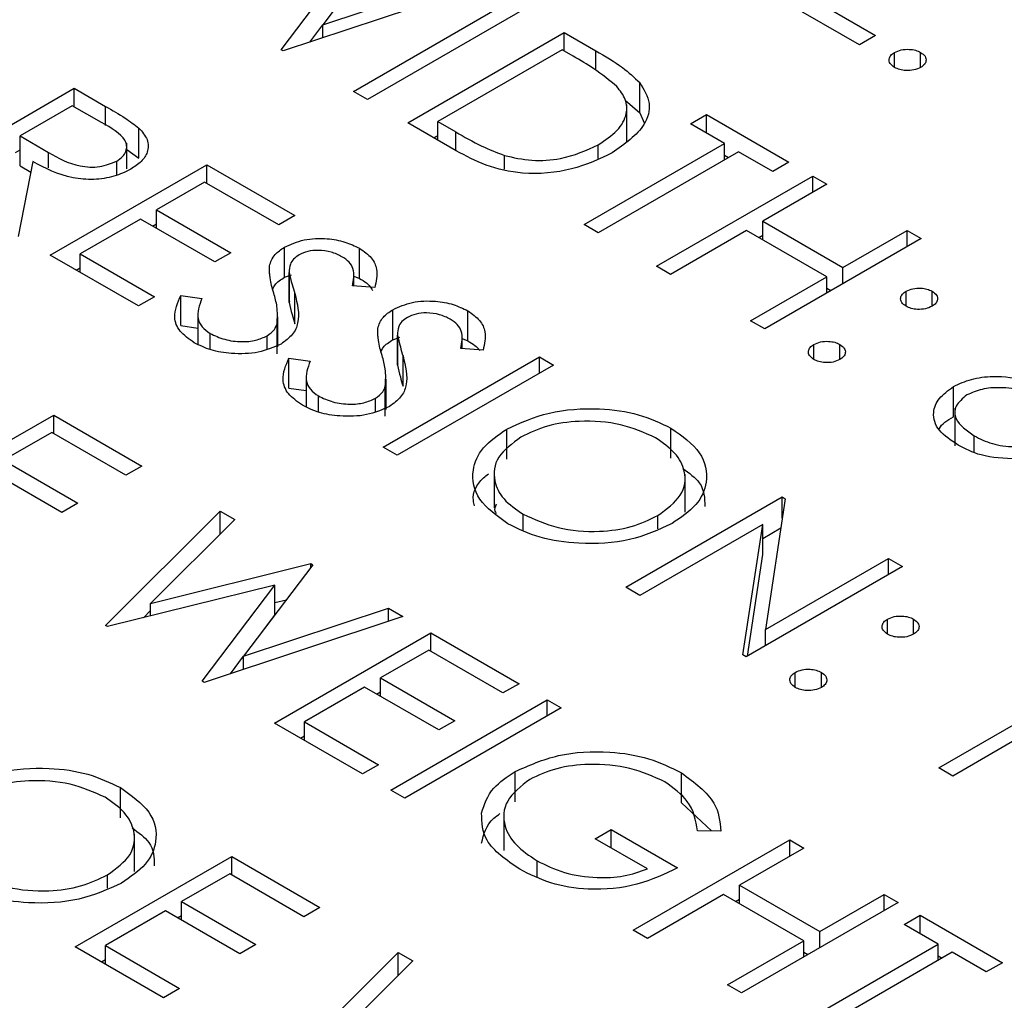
# Model space of a CAD drawing. Header units: inches. Extents: x 1694 to 2505, y -239 to -56.
# Tile 106 of 179: x 1827.757 to 1828.291, y -202.295 to -201.763. Entities that reach past the tile are written whole.
import ezdxf

# ---------------------------------------------------------------- set-up
doc = ezdxf.new("R2010")
doc.units = ezdxf.units.IN
doc.header["$LTSCALE"] = 0.5
doc.header["$MEASUREMENT"] = 0
doc.layers.add('SID-M-S', color=105, linetype='Continuous')

msp = doc.modelspace()

# ---------------------------------------------------------------- linework, layer by layer
at = {"layer": 'SID-M-S'}
for p, q in [((1827.95899, -201.71637), (1827.92142, -201.76604)), ((1827.89888, -201.77964), (1827.93825, -201.72744)), ((1827.92142, -201.76604), (1827.99992, -201.74)), ((1828.0077, -201.74449), (1827.89997, -201.78027)), ((1827.93808, -201.80227), (1828.02293, -201.75328)), ((1828.21249, -201.77699), (1828.17224, -201.75375)), ((1828.18856, -201.75313), (1828.22119, -201.77197)), ((1828.03055, -201.75768), (1827.94569, -201.80666)), ((1827.91432, -201.7755), (1827.92142, -201.76608)), ((1827.92142, -201.77314), (1827.92142, -201.76604)), ((1827.96745, -201.81922), (1828.0523, -201.77024)), ((1828.0523, -201.77024), (1828.06944, -201.78013)), ((1828.0523, -201.78029), (1828.0523, -201.77024)), ((1828.22119, -201.77197), (1828.21249, -201.77699)), ((1827.89997, -201.78027), (1827.89888, -201.77964)), ((1828.05122, -201.77966), (1827.98377, -201.81859)), ((1828.05718, -201.7831), (1828.05122, -201.77966)), ((1828.06944, -201.79072), (1828.06944, -201.78013)), ((1828.23153, -201.78924), (1828.23153, -201.78107)), ((1828.24567, -201.78924), (1828.24567, -201.78107)), ((1828.0933, -201.81377), (1828.0933, -201.79744)), ((1827.70174, -201.84952), (1827.78659, -201.80054)), ((1827.78659, -201.80054), (1827.80357, -201.81034)), ((1827.78659, -201.81059), (1827.78659, -201.80054)), ((1827.94569, -201.80666), (1827.93808, -201.80227)), ((1828.08546, -201.80693), (1828.0933, -201.81377)), ((1827.78551, -201.80996), (1827.75722, -201.82629)), ((1827.80142, -201.81914), (1827.78551, -201.80996)), ((1827.80357, -201.8208), (1827.80357, -201.81034)), ((1828.08627, -201.82984), (1828.08627, -201.80942)), ((1827.98377, -201.81859), (1827.99351, -201.82422)), ((1827.98377, -201.82864), (1827.98377, -201.81859)), ((1828.0933, -201.81377), (1828.09576, -201.81926)), ((1828.12084, -201.81985), (1828.12954, -201.81483)), ((1828.12954, -201.81483), (1828.17414, -201.84058)), ((1828.12954, -201.82488), (1828.12954, -201.81483)), ((1827.82164, -201.83844), (1827.82164, -201.82211)), ((1827.99375, -201.8344), (1827.96745, -201.81922)), ((1827.99351, -201.83427), (1827.99351, -201.82422)), ((1828.13933, -201.83053), (1828.12084, -201.81985)), ((1827.75722, -201.82629), (1827.77264, -201.83533)), ((1827.75722, -201.84262), (1827.75722, -201.82629)), ((1827.98159, -201.82739), (1827.98377, -201.82613)), ((1827.75471, -201.83528), (1827.75722, -201.83383)), ((1827.81502, -201.8443), (1827.81502, -201.83029)), ((1827.81502, -201.83367), (1827.82164, -201.83844)), ((1828.06318, -201.87449), (1828.13933, -201.83053)), ((1828.07083, -201.83853), (1828.07083, -201.83114)), ((1828.13933, -201.83932), (1828.13933, -201.83053)), ((1827.77264, -201.84372), (1827.77264, -201.83533)), ((1827.80961, -201.84759), (1827.80961, -201.84001)), ((1828.01992, -201.84436), (1828.01992, -201.83697)), ((1828.14695, -201.83492), (1828.0708, -201.87888)), ((1828.13933, -201.83681), (1828.1415, -201.83806)), ((1828.16544, -201.8456), (1828.14695, -201.83492)), ((1827.76412, -201.84032), (1827.75613, -201.88092)), ((1827.75722, -201.84262), (1827.763, -201.84601)), ((1827.77354, -201.89097), (1827.85839, -201.84199)), ((1827.85839, -201.84199), (1827.90626, -201.86962)), ((1827.85839, -201.85204), (1827.85839, -201.84199)), ((1828.17414, -201.84058), (1828.16544, -201.8456)), ((1828.10234, -201.8971), (1828.1872, -201.84811)), ((1828.1872, -201.84811), (1828.19481, -201.85251)), ((1828.1872, -201.8569), (1828.1872, -201.84811)), ((1827.8573, -201.85141), (1827.8312, -201.86648)), ((1827.89756, -201.87464), (1827.8573, -201.85141)), ((1828.19481, -201.85251), (1828.16, -201.8726)), ((1827.8312, -201.86648), (1827.87145, -201.88972)), ((1827.8312, -201.87653), (1827.8312, -201.86648)), ((1827.82249, -201.8715), (1827.78986, -201.89034)), ((1827.86274, -201.89474), (1827.82249, -201.8715)), ((1827.90626, -201.86962), (1827.89756, -201.87464)), ((1827.82902, -201.87527), (1827.8312, -201.87402)), ((1828.0708, -201.87888), (1828.06318, -201.87449)), ((1828.1513, -201.87763), (1828.10996, -201.90149)), ((1828.19481, -201.90275), (1828.1513, -201.87763)), ((1828.16, -201.8726), (1828.20351, -201.89772)), ((1828.16, -201.88265), (1828.16, -201.8726)), ((1828.20351, -201.89772), (1828.23833, -201.87763)), ((1828.23833, -201.87763), (1828.24594, -201.88202)), ((1828.23833, -201.88642), (1828.23833, -201.87763)), ((1828.15783, -201.8814), (1828.16, -201.88014)), ((1828.24594, -201.88202), (1828.16109, -201.93101)), ((1827.9006, -201.90303), (1827.9006, -201.8867)), ((1827.94131, -201.90367), (1827.94131, -201.88734)), ((1827.82141, -201.9186), (1827.77354, -201.89097)), ((1827.78986, -201.89034), (1827.83011, -201.91358)), ((1827.78986, -201.90039), (1827.78986, -201.89034)), ((1827.87145, -201.88972), (1827.86274, -201.89474)), ((1827.78768, -201.89914), (1827.78986, -201.89788)), ((1827.89242, -201.9011), (1827.89242, -201.8969)), ((1828.10996, -201.90149), (1828.10234, -201.8971)), ((1828.20351, -201.90652), (1828.20351, -201.89772)), ((1827.9006, -201.90303), (1827.90442, -201.90164)), ((1827.90319, -201.89968), (1827.90319, -201.91601)), ((1827.9032, -201.91678), (1827.9032, -201.90045)), ((1827.93821, -201.90778), (1827.93821, -201.90185)), ((1827.93821, -201.90236), (1827.94131, -201.90367)), ((1828.15347, -201.92661), (1828.19481, -201.90275)), ((1828.19481, -201.91154), (1828.19481, -201.90275)), ((1827.94955, -201.90868), (1827.93745, -201.90772)), ((1828.19481, -201.90903), (1828.19699, -201.91029)), ((1827.83011, -201.91358), (1827.82141, -201.9186)), ((1827.8443, -201.91292), (1827.85577, -201.91458)), ((1827.8443, -201.92925), (1827.8443, -201.91292)), ((1827.90616, -201.92824), (1827.90616, -201.91191)), ((1828.23778, -201.91876), (1828.23778, -201.9106)), ((1828.25192, -201.91876), (1828.25192, -201.9106)), ((1827.9033, -201.91602), (1827.9032, -201.91678)), ((1827.85355, -201.92303), (1827.85355, -201.93937)), ((1827.89701, -201.94077), (1827.89701, -201.92444)), ((1827.95934, -201.93695), (1827.95934, -201.92062)), ((1828.00005, -201.93759), (1828.00005, -201.92125)), ((1827.8443, -201.92925), (1827.85355, -201.93059)), ((1827.89655, -201.94456), (1827.89655, -201.92823)), ((1827.95117, -201.93502), (1827.95117, -201.93081)), ((1828.16109, -201.93101), (1828.15347, -201.92661)), ((1827.86026, -201.94221), (1827.86026, -201.9335)), ((1827.89127, -201.94191), (1827.89127, -201.9348)), ((1827.95934, -201.93695), (1827.96317, -201.93555)), ((1827.96194, -201.93359), (1827.96194, -201.94993)), ((1827.96194, -201.95069), (1827.96194, -201.93436)), ((1827.99696, -201.9417), (1827.99696, -201.93576)), ((1827.99696, -201.93627), (1828.00005, -201.93759)), ((1828.0083, -201.9426), (1827.99619, -201.94164)), ((1828.18774, -201.94765), (1828.18774, -201.93949)), ((1828.20188, -201.94765), (1828.20188, -201.93949)), ((1827.90305, -201.94684), (1827.91452, -201.94849)), ((1827.90305, -201.96317), (1827.90305, -201.94684)), ((1827.95412, -201.99522), (1828.03898, -201.94624)), ((1827.9649, -201.96216), (1827.9649, -201.94583)), ((1828.03898, -201.94624), (1828.04659, -201.95063)), ((1828.03898, -201.95503), (1828.03898, -201.94624)), ((1828.04659, -201.95063), (1827.96174, -201.99962)), ((1827.96204, -201.94993), (1827.96194, -201.95069)), ((1827.91229, -201.95695), (1827.91229, -201.97328)), ((1827.9553, -201.97847), (1827.9553, -201.96214)), ((1827.95575, -201.97468), (1827.95575, -201.95835)), ((1828.26343, -201.97869), (1828.26343, -201.96236)), ((1827.90305, -201.96317), (1827.91229, -201.9645)), ((1827.91901, -201.97612), (1827.91901, -201.96741)), ((1827.95001, -201.97583), (1827.95001, -201.96871)), ((1827.69059, -202.02678), (1827.77544, -201.97779)), ((1827.77544, -201.97779), (1827.82331, -202.00543)), ((1827.77544, -201.98784), (1827.77544, -201.97779)), ((1828.26423, -201.97413), (1828.26423, -201.99454)), ((1827.77436, -201.98721), (1827.74825, -202.00229)), ((1827.81461, -202.01045), (1827.77436, -201.98721)), ((1828.0212, -202.00172), (1828.0212, -201.98539)), ((1828.11023, -202.00119), (1828.11023, -201.98486)), ((1828.27474, -201.99784), (1828.27474, -201.98908)), ((1827.96174, -201.99962), (1827.95412, -201.99522)), ((1827.74825, -202.00229), (1827.7885, -202.02552)), ((1827.82331, -202.00543), (1827.81461, -202.01045)), ((1827.77979, -202.03055), (1827.73954, -202.00731)), ((1828.01437, -202.00778), (1828.01437, -202.02819)), ((1828.11789, -202.03045), (1828.11789, -202.01004)), ((1827.7885, -202.02552), (1827.77979, -202.03055)), ((1828.08575, -202.07121), (1828.17061, -202.02223)), ((1828.17221, -202.02315), (1828.16148, -202.09406)), ((1828.17061, -202.02223), (1828.17221, -202.02315)), ((1828.17061, -202.03371), (1828.17061, -202.02223)), ((1827.80346, -202.09193), (1827.86574, -202.02992)), ((1827.86574, -202.02992), (1827.87361, -202.03446)), ((1827.86574, -202.04231), (1827.86574, -202.02992)), ((1828.0301, -202.04024), (1828.0301, -202.03155)), ((1828.10321, -202.03951), (1828.10321, -202.03224)), ((1827.87361, -202.03446), (1827.82798, -202.07997)), ((1828.16, -202.03714), (1828.09337, -202.07561)), ((1828.14929, -202.10789), (1828.16, -202.03714)), ((1828.16, -202.05347), (1828.16, -202.03714)), ((1828.16, -202.04468), (1828.1698, -202.03902)), ((1828.15167, -202.10852), (1828.16, -202.05347)), ((1827.82798, -202.07997), (1827.91491, -202.05831)), ((1827.91601, -202.05894), (1827.87845, -202.10862)), ((1827.91491, -202.05831), (1827.91601, -202.05894)), ((1827.91491, -202.06041), (1827.91491, -202.05831)), ((1828.16148, -202.09406), (1828.22826, -202.05551)), ((1828.22826, -202.05551), (1828.23588, -202.05991)), ((1828.22826, -202.0643), (1828.22826, -202.05551)), ((1828.23588, -202.05991), (1828.15103, -202.10889)), ((1827.89528, -202.07001), (1827.80454, -202.09256)), ((1827.85591, -202.12222), (1827.89528, -202.07001)), ((1827.89528, -202.08634), (1827.89528, -202.07001)), ((1828.09337, -202.07561), (1828.08575, -202.07121)), ((1827.82798, -202.08674), (1827.82798, -202.07997)), ((1827.89528, -202.07953), (1827.90165, -202.07794)), ((1827.82411, -202.0877), (1827.82798, -202.08384)), ((1827.87845, -202.10862), (1827.95695, -202.08257)), ((1827.95695, -202.08257), (1827.96473, -202.08707)), ((1827.95695, -202.08965), (1827.95695, -202.08257)), ((1827.96473, -202.08707), (1827.857, -202.12284)), ((1827.88975, -202.09368), (1827.89528, -202.08634)), ((1828.22772, -202.09664), (1828.22772, -202.08848)), ((1828.24186, -202.09664), (1828.24186, -202.08848)), ((1827.80454, -202.09256), (1827.80346, -202.09193)), ((1827.89511, -202.14484), (1827.97996, -202.09586)), ((1827.97996, -202.09586), (1828.02783, -202.12349)), ((1827.97996, -202.10591), (1827.97996, -202.09586)), ((1828.16148, -202.10286), (1828.16148, -202.09406)), ((1827.97887, -202.10528), (1827.95276, -202.12035)), ((1828.01912, -202.12852), (1827.97887, -202.10528)), ((1827.87135, -202.11808), (1827.87845, -202.10866)), ((1827.87845, -202.11572), (1827.87845, -202.10862)), ((1828.15103, -202.10889), (1828.14929, -202.10789)), ((1828.17768, -202.12553), (1828.17768, -202.11737)), ((1828.19182, -202.12553), (1828.19182, -202.11737)), ((1827.857, -202.12284), (1827.85591, -202.12222)), ((1827.95276, -202.12035), (1827.99301, -202.14359)), ((1827.95276, -202.1304), (1827.95276, -202.12035)), ((1827.94406, -202.12538), (1827.91143, -202.14422)), ((1827.98431, -202.14861), (1827.94406, -202.12538)), ((1827.95059, -202.12915), (1827.95276, -202.12789)), ((1828.02783, -202.12349), (1828.01912, -202.12852)), ((1828.25546, -202.16918), (1828.33161, -202.12522)), ((1828.34793, -202.12459), (1828.26308, -202.17358)), ((1827.9582, -202.18127), (1828.04306, -202.13228)), ((1828.04306, -202.13228), (1828.05067, -202.13668)), ((1828.04306, -202.14108), (1828.04306, -202.13228)), ((1828.05067, -202.13668), (1827.96582, -202.18566)), ((1827.91143, -202.14422), (1827.95168, -202.16745)), ((1827.91143, -202.15426), (1827.91143, -202.14422)), ((1827.99301, -202.14359), (1827.98431, -202.14861)), ((1827.94297, -202.17248), (1827.89511, -202.14484)), ((1827.90925, -202.15301), (1827.91143, -202.15175)), ((1827.95168, -202.16745), (1827.94297, -202.17248)), ((1828.02568, -202.18753), (1828.02568, -202.1712)), ((1828.26308, -202.17358), (1828.25546, -202.16918)), ((1828.11589, -202.18815), (1828.11589, -202.17182)), ((1827.81161, -202.19619), (1827.81161, -202.17986)), ((1827.96582, -202.18566), (1827.9582, -202.18127)), ((1828.11589, -202.18815), (1828.13218, -202.20337)), ((1828.01953, -202.19348), (1828.01953, -202.2139)), ((1828.06916, -202.20764), (1828.07787, -202.20262)), ((1828.07787, -202.20262), (1828.11377, -202.22334)), ((1828.07787, -202.21267), (1828.07787, -202.20262)), ((1828.13736, -202.20345), (1828.12465, -202.20325)), ((1827.81928, -202.22545), (1827.81928, -202.20504)), ((1828.09745, -202.22397), (1828.06916, -202.20764)), ((1828.08983, -202.25726), (1828.17469, -202.20827)), ((1828.17469, -202.20827), (1828.1823, -202.21267)), ((1828.17469, -202.21706), (1828.17469, -202.20827)), ((1828.1823, -202.21267), (1828.14749, -202.23277)), ((1827.78714, -202.26621), (1827.87199, -202.21722)), ((1827.87199, -202.21722), (1827.91986, -202.24485)), ((1827.87199, -202.22727), (1827.87199, -202.21722)), ((1828.03758, -202.22826), (1828.03758, -202.21956)), ((1827.80459, -202.2345), (1827.80459, -202.22724)), ((1827.8709, -202.22664), (1827.84479, -202.24171)), ((1827.91115, -202.24988), (1827.8709, -202.22664)), ((1828.14749, -202.23277), (1828.191, -202.25789)), ((1828.14749, -202.24281), (1828.14749, -202.23277)), ((1828.13879, -202.23779), (1828.09745, -202.26165)), ((1828.1823, -202.26291), (1828.13879, -202.23779)), ((1828.14532, -202.24156), (1828.14749, -202.2403)), ((1828.191, -202.25789), (1828.22582, -202.23779)), ((1828.22582, -202.23779), (1828.23343, -202.24219)), ((1828.22582, -202.24658), (1828.22582, -202.23779)), ((1827.84479, -202.24171), (1827.88504, -202.26495)), ((1827.84479, -202.25176), (1827.84479, -202.24171)), ((1827.91986, -202.24485), (1827.91115, -202.24988)), ((1828.23343, -202.24219), (1828.14858, -202.29117)), ((1827.83609, -202.24674), (1827.80346, -202.26558)), ((1827.87634, -202.26997), (1827.83609, -202.24674)), ((1827.84262, -202.25051), (1827.84479, -202.24925)), ((1828.23669, -202.25412), (1828.2454, -202.24909)), ((1828.2454, -202.24909), (1828.29, -202.27484)), ((1828.2454, -202.25914), (1828.2454, -202.24909)), ((1828.25519, -202.26479), (1828.23669, -202.25412)), ((1828.09745, -202.26165), (1828.08983, -202.25726)), ((1828.191, -202.26668), (1828.191, -202.25789)), ((1827.835, -202.29384), (1827.78714, -202.26621)), ((1827.80346, -202.26558), (1827.84371, -202.28881)), ((1827.80346, -202.27563), (1827.80346, -202.26558)), ((1827.88504, -202.26495), (1827.87634, -202.26997)), ((1828.14096, -202.28677), (1828.1823, -202.26291)), ((1828.17904, -202.30875), (1828.25519, -202.26479)), ((1828.1823, -202.2717), (1828.1823, -202.26291)), ((1828.25519, -202.27359), (1828.25519, -202.26479)), ((1827.9, -202.33136), (1827.96228, -202.26935)), ((1827.96228, -202.26935), (1827.97015, -202.27389)), ((1827.96228, -202.28174), (1827.96228, -202.26935)), ((1828.1823, -202.26919), (1828.18448, -202.27045)), ((1828.2628, -202.26919), (1828.18665, -202.31315)), ((1828.25519, -202.27108), (1828.25736, -202.27233)), ((1828.2813, -202.27987), (1828.2628, -202.26919)), ((1827.80128, -202.27437), (1827.80346, -202.27312)), ((1827.97015, -202.27389), (1827.92453, -202.3194)), ((1828.29, -202.27484), (1828.2813, -202.27987)), ((1827.84371, -202.28881), (1827.835, -202.29384)), ((1828.14858, -202.29117), (1828.14096, -202.28677))]:
    msp.add_line(p, q, dxfattribs=at)
for points, knots in [([(1828.06944, -201.78013), (1828.07453, -201.78308), (1828.08362, -201.78834), (1828.09035, -201.79466), (1828.0933, -201.79744)], [0, 0, 0, 0, 0.5604447, 1, 1, 1, 1]), ([(1828.23153, -201.78924), (1828.23062, -201.78856), (1828.22879, -201.78721), (1828.22841, -201.78478), (1828.2293, -201.78262), (1828.23079, -201.78159), (1828.23153, -201.78107)], [0, 0, 0, 0, 0.279581, 0.559143, 0.779575, 1, 1, 1, 1]), ([(1828.23153, -201.78107), (1828.23269, -201.78054), (1828.23503, -201.77948), (1828.23926, -201.77926), (1828.24299, -201.77978), (1828.24478, -201.78064), (1828.24567, -201.78107)], [0, 0, 0, 0, 0.279576, 0.559284, 0.779552, 1, 1, 1, 1]), ([(1828.24567, -201.78107), (1828.2466, -201.78174), (1828.24845, -201.78309), (1828.24879, -201.78553), (1828.24794, -201.7877), (1828.24643, -201.78872), (1828.24567, -201.78924)], [0, 0, 0, 0, 0.2796016, 0.559212, 0.7794752, 1, 1, 1, 1]), ([(1828.08088, -201.79953), (1828.0769, -201.79625), (1828.06979, -201.79039), (1828.06104, -201.78533), (1828.05718, -201.7831)], [0, 0, 0, 0, 0.559542, 1, 1, 1, 1]), ([(1828.24567, -201.78924), (1828.2445, -201.78977), (1828.24217, -201.79083), (1828.23794, -201.79104), (1828.23421, -201.79053), (1828.23242, -201.78967), (1828.23153, -201.78924)], [0, 0, 0, 0, 0.2794691, 0.5593578, 0.7796739, 1, 1, 1, 1]), ([(1828.0933, -201.79744), (1828.09553, -201.80114), (1828.09998, -201.80854), (1828.09618, -201.82286), (1828.08515, -201.83074), (1828.07843, -201.83554)], [0, 0, 0, 0, 0.280264, 0.560715, 1, 1, 1, 1]), ([(1828.07083, -201.83114), (1828.07453, -201.82868), (1828.08191, -201.82379), (1828.08664, -201.81498), (1828.08629, -201.80652), (1828.08268, -201.80186), (1828.08088, -201.79953)], [0, 0, 0, 0, 0.280178, 0.559765, 0.779797, 1, 1, 1, 1]), ([(1827.80357, -201.81034), (1827.80719, -201.81242), (1827.81365, -201.81612), (1827.8192, -201.82028), (1827.82164, -201.82211)], [0, 0, 0, 0, 0.56024, 1, 1, 1, 1]), ([(1827.80961, -201.84001), (1827.81076, -201.83924), (1827.81306, -201.83769), (1827.81476, -201.83476), (1827.81525, -201.83173), (1827.8131, -201.8257), (1827.80661, -201.82206), (1827.80142, -201.81914)], [0, 0, 0, 0, 0.125307, 0.250617, 0.375954, 0.501281, 1, 1, 1, 1]), ([(1827.82164, -201.82211), (1827.82342, -201.82415), (1827.82698, -201.82825), (1827.82686, -201.83478), (1827.82337, -201.84037), (1827.81926, -201.84306), (1827.81721, -201.84441)], [0, 0, 0, 0, 0.279797, 0.5595, 0.779626, 1, 1, 1, 1]), ([(1827.99351, -201.82422), (1827.99807, -201.82686), (1828.0062, -201.83159), (1828.01573, -201.83533), (1828.01992, -201.83697)], [0, 0, 0, 0, 0.560426, 1, 1, 1, 1]), ([(1828.07843, -201.83554), (1828.07144, -201.83886), (1828.05748, -201.84549), (1828.03131, -201.84791), (1828.00923, -201.84282), (1827.99892, -201.83721), (1827.99375, -201.8344)], [0, 0, 0, 0, 0.280124, 0.559248, 0.778837, 1, 1, 1, 1]), ([(1828.01992, -201.83697), (1828.02479, -201.83807), (1828.03454, -201.84027), (1828.05381, -201.83901), (1828.06438, -201.83412), (1828.07083, -201.83114)], [0, 0, 0, 0, 0.280536, 0.561015, 1, 1, 1, 1]), ([(1827.77264, -201.83533), (1827.77787, -201.83832), (1827.78441, -201.84208), (1827.79499, -201.8434), (1827.80225, -201.84309), (1827.80667, -201.84124), (1827.80961, -201.84001)], [0, 0, 0, 0, 0.499827, 0.625498, 0.751208, 1, 1, 1, 1]), ([(1827.81721, -201.84441), (1827.8143, -201.84583), (1827.80849, -201.84867), (1827.79717, -201.85037), (1827.78048, -201.84896), (1827.77086, -201.84388), (1827.76412, -201.84032)], [0, 0, 0, 0, 0.1871202, 0.3739789, 0.5609112, 1, 1, 1, 1]), ([(1827.9006, -201.8867), (1827.90398, -201.88518), (1827.91074, -201.88212), (1827.92307, -201.88169), (1827.93362, -201.8836), (1827.93875, -201.8861), (1827.94131, -201.88734)], [0, 0, 0, 0, 0.279553, 0.558798, 0.779378, 1, 1, 1, 1]), ([(1827.89242, -201.8969), (1827.89313, -201.89477), (1827.89439, -201.89095), (1827.8987, -201.888), (1827.9006, -201.8867)], [0, 0, 0, 0, 0.55984, 1, 1, 1, 1]), ([(1827.94131, -201.88734), (1827.94366, -201.889), (1827.94838, -201.89231), (1827.95156, -201.89991), (1827.95032, -201.90536), (1827.94955, -201.90868)], [0, 0, 0, 0, 0.27975, 0.559501, 1, 1, 1, 1]), ([(1827.90857, -201.89089), (1827.90749, -201.89164), (1827.90532, -201.89312), (1827.90325, -201.89643), (1827.90322, -201.89893), (1827.9032, -201.90045)], [0, 0, 0, 0, 0.279946, 0.559774, 1, 1, 1, 1]), ([(1827.93175, -201.89188), (1827.9299, -201.89096), (1827.92619, -201.88912), (1827.9194, -201.88826), (1827.91305, -201.88879), (1827.91006, -201.89019), (1827.90857, -201.89089)], [0, 0, 0, 0, 0.280274, 0.559931, 0.77992, 1, 1, 1, 1]), ([(1827.93745, -201.90772), (1827.93813, -201.90456), (1827.93907, -201.90016), (1827.93596, -201.8947), (1827.93316, -201.89282), (1827.93175, -201.89188)], [0, 0, 0, 0, 0.5598185, 0.7798479, 1, 1, 1, 1]), ([(1827.89478, -201.91159), (1827.89397, -201.90886), (1827.89253, -201.904), (1827.89245, -201.89907), (1827.89242, -201.8969)], [0, 0, 0, 0, 0.560413, 1, 1, 1, 1]), ([(1827.89428, -201.90952), (1827.89461, -201.90869), (1827.8956, -201.90621), (1827.8986, -201.90431), (1827.9006, -201.90303)], [0, 0, 0, 0, 0.334636, 1, 1, 1, 1]), ([(1827.9032, -201.90045), (1827.90367, -201.9026), (1827.9045, -201.90643), (1827.90565, -201.91024), (1827.90616, -201.91191)], [0, 0, 0, 0, 0.559906, 1, 1, 1, 1]), ([(1827.94131, -201.90367), (1827.9439, -201.90528), (1827.94704, -201.90723), (1827.94808, -201.90975), (1827.94826, -201.91019)], [0, 0, 0, 0, 0.82371, 1, 1, 1, 1]), ([(1828.23778, -201.9106), (1828.23895, -201.91007), (1828.24129, -201.90902), (1828.24551, -201.9088), (1828.24924, -201.90931), (1828.25103, -201.91017), (1828.25192, -201.9106)], [0, 0, 0, 0, 0.279585, 0.559454, 0.779697, 1, 1, 1, 1]), ([(1827.85156, -201.93852), (1827.84873, -201.93653), (1827.84309, -201.93254), (1827.83981, -201.92327), (1827.8426, -201.91685), (1827.8443, -201.91292)], [0, 0, 0, 0, 0.27988, 0.559666, 1, 1, 1, 1]), ([(1827.85577, -201.91458), (1827.85442, -201.91827), (1827.85253, -201.92342), (1827.85542, -201.93006), (1827.85865, -201.93235), (1827.86026, -201.9335)], [0, 0, 0, 0, 0.559321, 0.779782, 1, 1, 1, 1]), ([(1827.89655, -201.92823), (1827.89673, -201.92511), (1827.89706, -201.91952), (1827.89548, -201.91402), (1827.89478, -201.91159)], [0, 0, 0, 0, 0.5594958, 1, 1, 1, 1]), ([(1827.90616, -201.91191), (1827.90754, -201.91726), (1827.90946, -201.9247), (1827.90555, -201.93424), (1827.90102, -201.93759), (1827.89876, -201.93926)], [0, 0, 0, 0, 0.560115, 0.780284, 1, 1, 1, 1]), ([(1828.23778, -201.91876), (1828.23686, -201.91809), (1828.23502, -201.91674), (1828.23464, -201.9143), (1828.23554, -201.91214), (1828.23703, -201.91111), (1828.23778, -201.9106)], [0, 0, 0, 0, 0.279647, 0.559299, 0.779615, 1, 1, 1, 1]), ([(1828.25192, -201.9106), (1828.25285, -201.91127), (1828.25471, -201.91261), (1828.25505, -201.91506), (1828.2542, -201.91723), (1828.25268, -201.91825), (1828.25192, -201.91876)], [0, 0, 0, 0, 0.2796016, 0.559212, 0.7794752, 1, 1, 1, 1]), ([(1827.9032, -201.91678), (1827.90367, -201.91893), (1827.9045, -201.92276), (1827.90565, -201.92657), (1827.90616, -201.92824)], [0, 0, 0, 0, 0.559906, 1, 1, 1, 1]), ([(1827.95934, -201.92062), (1827.96272, -201.91909), (1827.96948, -201.91604), (1827.98182, -201.91561), (1827.99237, -201.91752), (1827.99749, -201.92001), (1828.00005, -201.92125)], [0, 0, 0, 0, 0.279553, 0.558798, 0.779378, 1, 1, 1, 1]), ([(1828.25192, -201.91876), (1828.25076, -201.9193), (1828.24844, -201.92037), (1828.2442, -201.92057), (1828.24045, -201.92006), (1828.23867, -201.9192), (1828.23778, -201.91876)], [0, 0, 0, 0, 0.279517, 0.559326, 0.779544, 1, 1, 1, 1]), ([(1827.95117, -201.93081), (1827.95187, -201.92868), (1827.95313, -201.92487), (1827.95744, -201.92192), (1827.95934, -201.92062)], [0, 0, 0, 0, 0.55984, 1, 1, 1, 1]), ([(1827.96731, -201.92481), (1827.96623, -201.92555), (1827.96406, -201.92703), (1827.96199, -201.93034), (1827.96196, -201.93284), (1827.96194, -201.93436)], [0, 0, 0, 0, 0.279946, 0.559774, 1, 1, 1, 1]), ([(1827.9905, -201.92579), (1827.98864, -201.92487), (1827.98494, -201.92304), (1827.97815, -201.92217), (1827.9718, -201.9227), (1827.96881, -201.9241), (1827.96731, -201.92481)], [0, 0, 0, 0, 0.280274, 0.559931, 0.77992, 1, 1, 1, 1]), ([(1828.00005, -201.92125), (1828.00241, -201.92291), (1828.00712, -201.92622), (1828.01031, -201.93382), (1828.00906, -201.93927), (1828.0083, -201.9426)], [0, 0, 0, 0, 0.27975, 0.559501, 1, 1, 1, 1]), ([(1827.89127, -201.9348), (1827.89275, -201.9337), (1827.8954, -201.93174), (1827.8962, -201.9293), (1827.89655, -201.92823)], [0, 0, 0, 0, 0.55899, 1, 1, 1, 1]), ([(1827.95353, -201.9455), (1827.95272, -201.94278), (1827.95127, -201.93791), (1827.9512, -201.93298), (1827.95117, -201.93081)], [0, 0, 0, 0, 0.560413, 1, 1, 1, 1]), ([(1827.99619, -201.94164), (1827.99687, -201.93847), (1827.99781, -201.93407), (1827.99471, -201.92862), (1827.9919, -201.92673), (1827.9905, -201.92579)], [0, 0, 0, 0, 0.5598185, 0.7798479, 1, 1, 1, 1]), ([(1827.86026, -201.9335), (1827.86277, -201.93469), (1827.86779, -201.93705), (1827.87679, -201.93829), (1827.88522, -201.93751), (1827.88925, -201.9357), (1827.89127, -201.9348)], [0, 0, 0, 0, 0.280276, 0.560148, 0.780153, 1, 1, 1, 1]), ([(1827.96194, -201.93436), (1827.96241, -201.93651), (1827.96325, -201.94034), (1827.9644, -201.94415), (1827.9649, -201.94583)], [0, 0, 0, 0, 0.559906, 1, 1, 1, 1]), ([(1827.89876, -201.93926), (1827.89482, -201.94099), (1827.88692, -201.94445), (1827.87274, -201.94481), (1827.86042, -201.94287), (1827.85451, -201.93997), (1827.85156, -201.93852)], [0, 0, 0, 0, 0.279183, 0.559085, 0.779446, 1, 1, 1, 1]), ([(1827.95302, -201.94344), (1827.95335, -201.94261), (1827.95434, -201.94013), (1827.95734, -201.93822), (1827.95934, -201.93695)], [0, 0, 0, 0, 0.3346362, 1, 1, 1, 1]), ([(1828.00005, -201.93759), (1828.00274, -201.93916), (1828.00545, -201.94076), (1828.00641, -201.94283), (1828.00642, -201.94285)], [0, 0, 0, 0, 0.989752, 1, 1, 1, 1]), ([(1828.18774, -201.94765), (1828.18683, -201.94698), (1828.18501, -201.94563), (1828.18462, -201.94319), (1828.18552, -201.94103), (1828.187, -201.94), (1828.18774, -201.93949)], [0, 0, 0, 0, 0.279581, 0.559143, 0.779575, 1, 1, 1, 1]), ([(1828.18774, -201.93949), (1828.18891, -201.93896), (1828.19124, -201.93789), (1828.19547, -201.93767), (1828.19921, -201.93819), (1828.20099, -201.93905), (1828.20188, -201.93949)], [0, 0, 0, 0, 0.279576, 0.559284, 0.779552, 1, 1, 1, 1]), ([(1828.20188, -201.93949), (1828.20281, -201.94016), (1828.20467, -201.9415), (1828.20501, -201.94395), (1828.20416, -201.94611), (1828.20264, -201.94714), (1828.20188, -201.94765)], [0, 0, 0, 0, 0.279602, 0.559212, 0.779475, 1, 1, 1, 1]), ([(1827.9103, -201.97244), (1827.90748, -201.97044), (1827.90183, -201.96646), (1827.89855, -201.95718), (1827.90134, -201.95076), (1827.90305, -201.94684)], [0, 0, 0, 0, 0.27988, 0.559666, 1, 1, 1, 1]), ([(1827.9553, -201.96214), (1827.95548, -201.95902), (1827.95581, -201.95344), (1827.95423, -201.94793), (1827.95353, -201.9455)], [0, 0, 0, 0, 0.5594958, 1, 1, 1, 1]), ([(1827.9649, -201.94583), (1827.96628, -201.95117), (1827.9682, -201.95861), (1827.9643, -201.96815), (1827.95977, -201.9715), (1827.95751, -201.97317)], [0, 0, 0, 0, 0.5601154, 0.7802838, 1, 1, 1, 1]), ([(1827.91452, -201.94849), (1827.91317, -201.95219), (1827.91128, -201.95734), (1827.91417, -201.96397), (1827.91739, -201.96627), (1827.91901, -201.96741)], [0, 0, 0, 0, 0.559321, 0.779782, 1, 1, 1, 1]), ([(1827.96194, -201.95069), (1827.96241, -201.95284), (1827.96325, -201.95667), (1827.9644, -201.96048), (1827.9649, -201.96216)], [0, 0, 0, 0, 0.559906, 1, 1, 1, 1]), ([(1828.20188, -201.94765), (1828.20072, -201.94818), (1828.19838, -201.94924), (1828.19416, -201.94945), (1828.19042, -201.94894), (1828.18863, -201.94808), (1828.18774, -201.94765)], [0, 0, 0, 0, 0.2794691, 0.5593578, 0.7796739, 1, 1, 1, 1]), ([(1828.26343, -201.96236), (1828.26655, -201.96088), (1828.27277, -201.95793), (1828.28727, -201.95614), (1828.2973, -201.95767), (1828.30343, -201.9586)], [0, 0, 0, 0, 0.279987, 0.559901, 1, 1, 1, 1]), ([(1827.95001, -201.96871), (1827.95149, -201.96761), (1827.95414, -201.96565), (1827.95494, -201.96322), (1827.9553, -201.96214)], [0, 0, 0, 0, 0.5589902, 1, 1, 1, 1]), ([(1828.26595, -201.99405), (1828.2621, -201.99154), (1828.25442, -201.98651), (1828.25174, -201.97702), (1828.25494, -201.96852), (1828.2606, -201.96441), (1828.26343, -201.96236)], [0, 0, 0, 0, 0.280545, 0.559269, 0.779816, 1, 1, 1, 1]), ([(1828.31113, -201.96864), (1828.30789, -201.96706), (1828.30142, -201.96392), (1828.28965, -201.9626), (1828.27867, -201.96335), (1828.27341, -201.96572), (1828.27079, -201.9669)], [0, 0, 0, 0, 0.280283, 0.560138, 0.780298, 1, 1, 1, 1]), ([(1827.91901, -201.96741), (1827.92152, -201.9686), (1827.92653, -201.97097), (1827.93553, -201.9722), (1827.94396, -201.97142), (1827.94799, -201.96961), (1827.95001, -201.96871)], [0, 0, 0, 0, 0.280276, 0.560148, 0.780153, 1, 1, 1, 1]), ([(1828.27079, -201.9669), (1828.26844, -201.96881), (1828.26373, -201.97264), (1828.2641, -201.98148), (1828.2707, -201.9862), (1828.27474, -201.98908)], [0, 0, 0, 0, 0.279833, 0.560198, 1, 1, 1, 1]), ([(1827.95751, -201.97317), (1827.95356, -201.9749), (1827.94566, -201.97837), (1827.93148, -201.97872), (1827.91916, -201.97679), (1827.91326, -201.97389), (1827.9103, -201.97244)], [0, 0, 0, 0, 0.279183, 0.559085, 0.779446, 1, 1, 1, 1]), ([(1828.0212, -201.98539), (1828.02853, -201.98206), (1828.04319, -201.97541), (1828.06971, -201.9735), (1828.09326, -201.97684), (1828.10457, -201.98219), (1828.11023, -201.98486)], [0, 0, 0, 0, 0.279731, 0.559327, 0.77968, 1, 1, 1, 1]), ([(1828.25569, -201.98556), (1828.25575, -201.98542), (1828.2568, -201.98274), (1828.26021, -201.98066), (1828.26343, -201.97869)], [0, 0, 0, 0, 0.055012, 1, 1, 1, 1]), ([(1828.1019, -201.9901), (1828.09585, -201.98741), (1828.08374, -201.98203), (1828.06204, -201.98041), (1828.04268, -201.98311), (1828.03346, -201.98755), (1828.02885, -201.98977)], [0, 0, 0, 0, 0.2796271, 0.5593495, 0.7796302, 1, 1, 1, 1]), ([(1828.02171, -202.03675), (1828.01586, -202.03253), (1828.00416, -202.0241), (1828.00153, -202.00873), (1828.00708, -201.99512), (1828.01649, -201.98863), (1828.0212, -201.98539)], [0, 0, 0, 0, 0.279663, 0.559354, 0.779636, 1, 1, 1, 1]), ([(1828.02885, -201.98977), (1828.02415, -201.99323), (1828.01475, -202.00015), (1828.01347, -202.01273), (1828.01854, -202.02368), (1828.02625, -202.02893), (1828.0301, -202.03155)], [0, 0, 0, 0, 0.279416, 0.559077, 0.779478, 1, 1, 1, 1]), ([(1828.11023, -201.98486), (1828.11618, -201.9891), (1828.12808, -201.99758), (1828.13091, -202.01312), (1828.12515, -202.02686), (1828.11559, -202.03339), (1828.11081, -202.03665)], [0, 0, 0, 0, 0.279767, 0.559358, 0.779571, 1, 1, 1, 1]), ([(1828.27474, -201.98908), (1828.27786, -201.99065), (1828.28409, -201.99379), (1828.29559, -201.99528), (1828.30633, -201.99442), (1828.31146, -201.99209), (1828.31402, -201.99093)], [0, 0, 0, 0, 0.280602, 0.559962, 0.78018, 1, 1, 1, 1]), ([(1828.10321, -202.03224), (1828.10795, -202.02876), (1828.11742, -202.02179), (1828.11877, -202.00908), (1828.1133, -201.99812), (1828.1057, -201.99277), (1828.1019, -201.9901)], [0, 0, 0, 0, 0.279468, 0.55887, 0.779516, 1, 1, 1, 1]), ([(1828.29778, -202.00168), (1828.29102, -202.00136), (1828.27888, -202.00079), (1828.26991, -201.99612), (1828.26595, -201.99405)], [0, 0, 0, 0, 0.557758, 1, 1, 1, 1]), ([(1828.00375, -202.02706), (1828.00347, -202.02605), (1828.00205, -202.02092), (1828.00509, -202.0145), (1828.01035, -202.01045), (1828.01127, -202.00974)], [0, 0, 0, 0, 0.167818, 0.854001, 1, 1, 1, 1]), ([(1828.1166, -202.00673), (1828.12009, -202.00924), (1828.12835, -202.01519), (1828.1285, -202.02291), (1828.12858, -202.02736)], [0, 0, 0, 0, 0.422178, 1, 1, 1, 1]), ([(1828.01534, -202.0262), (1828.01485, -202.02744), (1828.01417, -202.02914), (1828.01514, -202.03076), (1828.0154, -202.0312)], [0, 0, 0, 0, 0.7277029, 1, 1, 1, 1]), ([(1828.0301, -202.03155), (1828.03611, -202.0343), (1828.04811, -202.03981), (1828.06988, -202.04166), (1828.08932, -202.03891), (1828.09858, -202.03447), (1828.10321, -202.03224)], [0, 0, 0, 0, 0.27983, 0.559389, 0.779654, 1, 1, 1, 1]), ([(1828.11081, -202.03665), (1828.10348, -202.04002), (1828.08882, -202.04676), (1828.06213, -202.04821), (1828.03854, -202.04494), (1828.02732, -202.03948), (1828.02171, -202.03675)], [0, 0, 0, 0, 0.27963, 0.559343, 0.779597, 1, 1, 1, 1]), ([(1828.22772, -202.09664), (1828.2268, -202.09597), (1828.22495, -202.09463), (1828.22458, -202.09218), (1828.22548, -202.09003), (1828.22697, -202.089), (1828.22772, -202.08848)], [0, 0, 0, 0, 0.279647, 0.559299, 0.779615, 1, 1, 1, 1]), ([(1828.22772, -202.08848), (1828.22889, -202.08795), (1828.23123, -202.0869), (1828.23545, -202.08668), (1828.23918, -202.0872), (1828.24097, -202.08805), (1828.24186, -202.08848)], [0, 0, 0, 0, 0.279585, 0.559454, 0.779697, 1, 1, 1, 1]), ([(1828.24186, -202.08848), (1828.24279, -202.08915), (1828.24464, -202.0905), (1828.24498, -202.09294), (1828.24413, -202.09511), (1828.24262, -202.09613), (1828.24186, -202.09664)], [0, 0, 0, 0, 0.2796016, 0.559212, 0.7794752, 1, 1, 1, 1]), ([(1828.24186, -202.09664), (1828.2407, -202.09718), (1828.23837, -202.09825), (1828.23414, -202.09845), (1828.23039, -202.09795), (1828.22861, -202.09708), (1828.22772, -202.09664)], [0, 0, 0, 0, 0.2795175, 0.5593264, 0.7795441, 1, 1, 1, 1]), ([(1828.17768, -202.12553), (1828.17677, -202.12486), (1828.17494, -202.12351), (1828.17456, -202.12107), (1828.17545, -202.11892), (1828.17694, -202.11789), (1828.17768, -202.11737)], [0, 0, 0, 0, 0.2795812, 0.5591432, 0.7795754, 1, 1, 1, 1]), ([(1828.17768, -202.11737), (1828.17884, -202.11684), (1828.18118, -202.11578), (1828.18541, -202.11555), (1828.18915, -202.11607), (1828.19093, -202.11694), (1828.19182, -202.11737)], [0, 0, 0, 0, 0.279576, 0.559284, 0.779552, 1, 1, 1, 1]), ([(1828.19182, -202.11737), (1828.19275, -202.11804), (1828.1946, -202.11939), (1828.19494, -202.12183), (1828.19409, -202.124), (1828.19258, -202.12502), (1828.19182, -202.12553)], [0, 0, 0, 0, 0.2796016, 0.559212, 0.7794752, 1, 1, 1, 1]), ([(1828.19182, -202.12553), (1828.19065, -202.12606), (1828.18832, -202.12713), (1828.18409, -202.12734), (1828.18036, -202.12682), (1828.17857, -202.12596), (1828.17768, -202.12553)], [0, 0, 0, 0, 0.2794691, 0.5593578, 0.7796739, 1, 1, 1, 1]), ([(1828.02568, -202.1712), (1828.03317, -202.16784), (1828.04814, -202.16113), (1828.07527, -202.15957), (1828.09892, -202.16348), (1828.11023, -202.16904), (1828.11589, -202.17182)], [0, 0, 0, 0, 0.27959, 0.559072, 0.779411, 1, 1, 1, 1]), ([(1827.72258, -202.18039), (1827.72991, -202.17706), (1827.74457, -202.17041), (1827.7711, -202.1685), (1827.79464, -202.17183), (1827.80596, -202.17718), (1827.81161, -202.17986)], [0, 0, 0, 0, 0.279731, 0.559327, 0.77968, 1, 1, 1, 1]), ([(1828.0075, -202.19371), (1828.009, -202.18898), (1828.01169, -202.18051), (1828.0214, -202.17405), (1828.02568, -202.1712)], [0, 0, 0, 0, 0.559317, 1, 1, 1, 1]), ([(1828.10693, -202.1767), (1828.10091, -202.17397), (1828.08887, -202.16853), (1828.06728, -202.16653), (1828.04774, -202.16891), (1828.03834, -202.17324), (1828.03364, -202.1754)], [0, 0, 0, 0, 0.279847, 0.559555, 0.779847, 1, 1, 1, 1]), ([(1827.80329, -202.1851), (1827.79723, -202.1824), (1827.78513, -202.17702), (1827.76342, -202.1754), (1827.74406, -202.17811), (1827.73484, -202.18254), (1827.73023, -202.18476)], [0, 0, 0, 0, 0.279627, 0.55935, 0.77963, 1, 1, 1, 1]), ([(1828.03364, -202.1754), (1828.0289, -202.17914), (1828.01941, -202.18662), (1828.01881, -202.19997), (1828.02536, -202.21129), (1828.03351, -202.2168), (1828.03758, -202.21956)], [0, 0, 0, 0, 0.279061, 0.558584, 0.779236, 1, 1, 1, 1]), ([(1828.12465, -202.20325), (1828.12371, -202.19773), (1828.12205, -202.18787), (1828.11155, -202.18011), (1828.10693, -202.1767)], [0, 0, 0, 0, 0.55984, 1, 1, 1, 1]), ([(1828.11589, -202.17182), (1828.12296, -202.17706), (1828.13562, -202.18645), (1828.13683, -202.19824), (1828.13736, -202.20345)], [0, 0, 0, 0, 0.558579, 1, 1, 1, 1]), ([(1827.81161, -202.17986), (1827.81757, -202.1841), (1827.82947, -202.19258), (1827.83229, -202.20811), (1827.82653, -202.22186), (1827.81697, -202.22838), (1827.81219, -202.23165)], [0, 0, 0, 0, 0.279767, 0.559358, 0.779571, 1, 1, 1, 1]), ([(1827.80459, -202.22724), (1827.80933, -202.22375), (1827.8188, -202.21678), (1827.82016, -202.20408), (1827.81469, -202.19312), (1827.80709, -202.18777), (1827.80329, -202.1851)], [0, 0, 0, 0, 0.279468, 0.55887, 0.779516, 1, 1, 1, 1]), ([(1828.02822, -202.2242), (1828.02101, -202.21921), (1828.00814, -202.21029), (1828.00769, -202.19878), (1828.0075, -202.19371)], [0, 0, 0, 0, 0.559617, 1, 1, 1, 1]), ([(1828.0075, -202.21004), (1828.00866, -202.20521), (1828.01009, -202.1993), (1828.01633, -202.19476), (1828.01747, -202.19392)], [0, 0, 0, 0, 0.816966, 1, 1, 1, 1]), ([(1827.81798, -202.20173), (1827.82147, -202.20424), (1827.82973, -202.21019), (1827.82988, -202.2179), (1827.82996, -202.22236)], [0, 0, 0, 0, 0.422178, 1, 1, 1, 1]), ([(1828.11377, -202.22334), (1828.10684, -202.22674), (1828.09301, -202.23352), (1828.06714, -202.23606), (1828.04431, -202.2323), (1828.03359, -202.2269), (1828.02822, -202.2242)], [0, 0, 0, 0, 0.280351, 0.559367, 0.779371, 1, 1, 1, 1]), ([(1828.03758, -202.21956), (1828.0423, -202.22189), (1828.05171, -202.22655), (1828.06878, -202.22912), (1828.08494, -202.22838), (1828.09328, -202.22544), (1828.09745, -202.22397)], [0, 0, 0, 0, 0.2802537, 0.5599124, 0.7799408, 1, 1, 1, 1]), ([(1827.73149, -202.22654), (1827.73749, -202.2293), (1827.74949, -202.23481), (1827.77127, -202.23665), (1827.7907, -202.23391), (1827.79996, -202.22946), (1827.80459, -202.22724)], [0, 0, 0, 0, 0.27983, 0.559389, 0.779654, 1, 1, 1, 1]), ([(1827.81219, -202.23165), (1827.80486, -202.23502), (1827.7902, -202.24176), (1827.76352, -202.24321), (1827.73993, -202.23994), (1827.7287, -202.23448), (1827.72309, -202.23174)], [0, 0, 0, 0, 0.27963, 0.559343, 0.779597, 1, 1, 1, 1])]:
    msp.add_open_spline(points, degree=3, knots=knots, dxfattribs=at)

doc.saveas('drawing.dxf')
